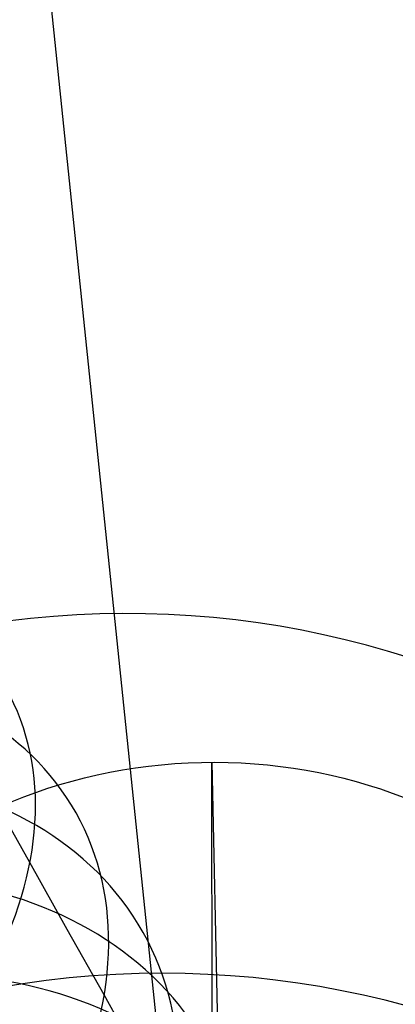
# Model space of a CAD drawing. Extents: x -1634 to -184, y -278 to 263.
# Tile 164 of 242: x -1144 to -1137, y 131 to 150. Entities that reach past the tile are written whole.
import ezdxf

# ---------------------------------------------------------------- set-up
doc = ezdxf.new("R2010")
doc.units = 0
doc.layers.add('PREDEFINITO', color=7, linetype='CONTINUOUS')

msp = doc.modelspace()

# ---------------------------------------------------------------- linework, layer by layer
at = {"layer": 'PREDEFINITO'}
for p, q in [((-1151.949, 232.775, 0.895), (-1140.028, 117.575, 512.178)), ((-1140.346, 136.017, 520.571), (-1140.032, 121.702, 577.915)), ((-1140.322, 116.613, 515.726), (-1140.346, 136.017, 520.571)), ((-1143.856, 134.08, 669.841), (-1144.588, 135.382, 671.098)), ((-1143.132, 132.791, 668.537), (-1143.856, 134.08, 669.841)), ((-1142.423, 131.529, 667.199), (-1143.132, 132.791, 668.537)), ((-1141.73, 130.295, 665.827), (-1142.423, 131.529, 667.199))]:
    msp.add_line(p, q, dxfattribs=at)
at = {"layer": 'PREDEFINITO', "extrusion": (0.371229, -0.660357, -0.652777)}
msp.add_circle((-940.147, 60.401, -950.43), 10, dxfattribs=at)
at = {"layer": 'PREDEFINITO', "extrusion": (-0.023475, 0.227438, -0.97351)}
msp.add_circle((1123.551, 327.91, -352.98), 17.44, dxfattribs=at)
at = {"layer": 'PREDEFINITO', "extrusion": (0.355655, -0.633274, -0.687367)}
msp.add_circle((-940.432, 16.407, -948.213), 10, dxfattribs=at)
at = {"layer": 'PREDEFINITO', "extrusion": (0.339316, -0.604828, -0.72045)}
msp.add_circle((-940.741, -27.379, -943.935), 10, dxfattribs=at)
at = {"layer": 'PREDEFINITO', "extrusion": (0.005309, -0.242205, 0.970211)}
msp.add_circle((-1137.292, 272.296, 466.065), 10, dxfattribs=at)
at = {"layer": 'PREDEFINITO', "extrusion": (0.322174, -0.574955, -0.752084)}
msp.add_circle((-941.081, -71.034, -937.578), 10, dxfattribs=at)
at = {"layer": 'PREDEFINITO', "extrusion": (0.304344, -0.543852, -0.782049)}
msp.add_circle((-941.458, -114.25, -929.175), 10, dxfattribs=at)
at = {"layer": 'PREDEFINITO', "extrusion": (-0.022753, 0.228423, -0.973296)}
msp.add_circle((1124.395, 324.337, -384.226), 17.5, dxfattribs=at)

doc.saveas('drawing.dxf')
